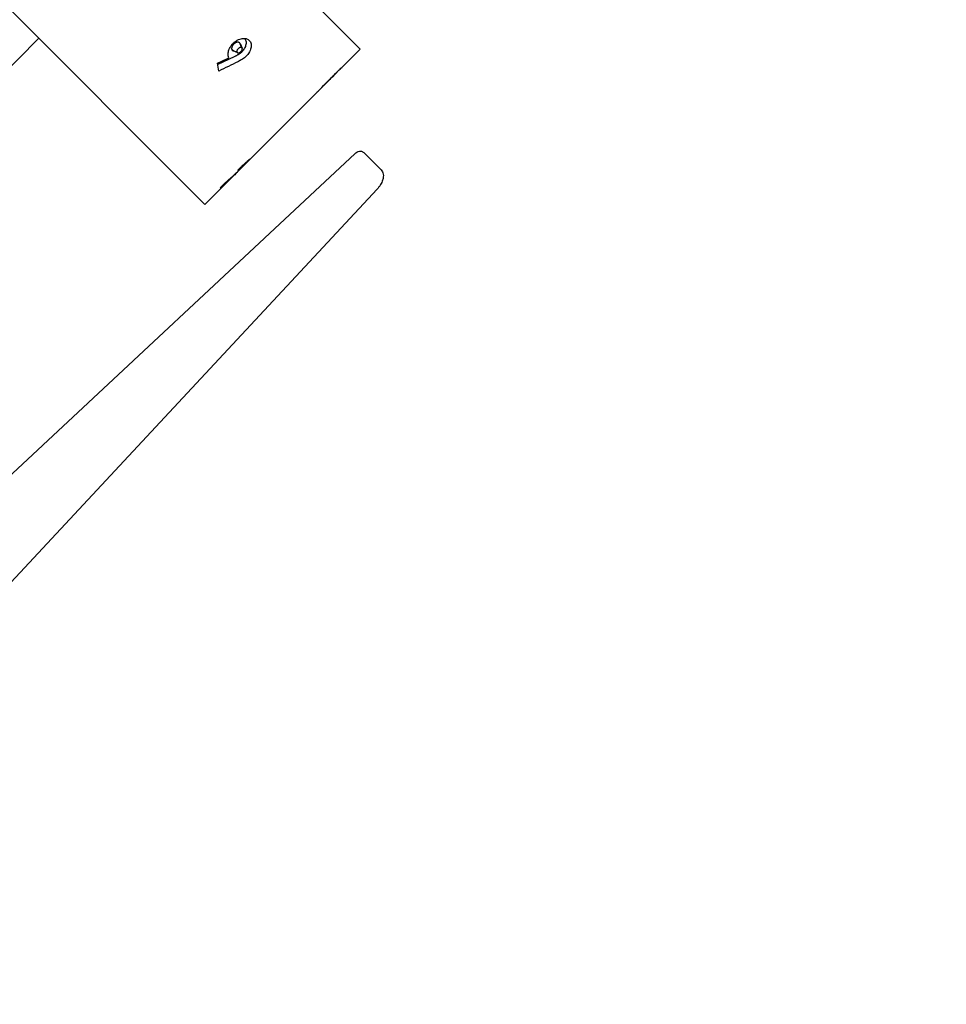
# Model space of a CAD drawing. Header units: inches. Extents: x 1 to 669, y 0 to 417.
# Tile 195 of 256: x 151.02 to 153.64, y 389.21 to 391.99. Entities that reach past the tile are written whole.
import ezdxf

# ---------------------------------------------------------------- set-up
doc = ezdxf.new("R2010")
doc.units = ezdxf.units.IN
doc.header["$LTSCALE"] = 12
doc.header["$MEASUREMENT"] = 0
doc.header["$PDMODE"] = 1
doc.layers.get('Defpoints').update_dxf_attribs({"linetype": 'CONTINUOUS'})
doc.layers.add('D', color=2, linetype='CONTINUOUS')
doc.layers.add('Q', color=4, linetype='CONTINUOUS')
doc.styles.get("Standard").update_dxf_attribs({"font": 'SIMPLEX.SHX', "width": 0.875})
doc.dimstyles.new('STANDARD$0', dxfattribs={"dimscale": 32, "dimtxt": 0.09375, "dimasz": 0.0625, "dimexe": 0.03125, "dimexo": 0.03125, "dimgap": 0.03125, "dimtad": 1, "dimtih": 1, "dimtoh": 1, "dimdec": 4, "dimzin": 12, "dimdsep": 46, "dimlunit": 5, "dimtxsty": 'Standard', "dimcen": -0.03125, "dimclrd": 256, "dimclre": 256, "dimclrt": 256, "dimadec": 0, "dimazin": 0, "dimtfac": 0.875, "dimtdec": 4, "dimtofl": 0, "dimtmove": 0, "dimatfit": 3, "dimfxl": 1, "dimtolj": 1, "dimtzin": 12, "dimlwd": 13, "dimlwe": 13, "dimarcsym": 0})

# ---------------------------------------------------------------- blocks, each defined once
blk = doc.blocks.new('*D24')
at = {"layer": 'D', "lineweight": 13, "transparency": 16777216}
for p, q in [((121.7396, 407.0897), (174.1585, 407.0897)), ((173.1585, 405.0897), (173.1585, 371.6877)), ((173.1585, 319.1694), (173.1585, 366.6877)), ((121.1511, 317.1694), (174.1585, 317.1694))]:
    blk.add_line(p, q, dxfattribs=at)
at = {"layer": 'D', "transparency": 16777216}
for points in [[(172.8252, 405.0897), (173.4918, 405.0897), (173.1585, 407.0897)], [(172.8252, 319.1694), (173.4918, 319.1694), (173.1585, 317.1694)]]:
    blk.add_solid(points, dxfattribs=at)
at = {"layer": 'Defpoints', "color": 0, "transparency": 16777216}
for p in [(120.7396, 407.0897), (120.1511, 317.1694), (173.1585, 317.1694)]:
    blk.add_point(p, dxfattribs=at)
at = {"layer": 'D', "transparency": 16777216, "insert": (173.1585, 369.1877), "char_height": 3, "attachment_point": 5}
blk.add_mtext('\\A1;90{}{\\C2;%%p1}', dxfattribs=at)

msp = doc.modelspace()

# ---------------------------------------------------------------- linework, layer by layer
at = {"layer": 'Q', "extrusion": (-2.44929e-16, -1, -2.22045e-16)}
for p, q in [((150.77918, 393.10741), (151.98126, 391.90533)), ((150.34078, 392.66901), (151.54286, 391.46693)), ((150.79181, 391.65385), (151.07387, 391.93591)), ((151.6357, 391.89488), (151.62255, 391.90071)), ((151.64254, 391.92106), (151.64837, 391.90791)), ((151.98126, 391.90533), (151.93475, 391.85882)), ((151.62568, 391.88369), (151.57921, 391.86147)), ((151.91561, 391.83985), (151.91552, 391.84001)), ((151.85319, 391.77725), (151.663, 391.58707)), ((150.56452, 390.30281), (151.96742, 391.61105)), ((151.99156, 391.61365), (152.04028, 391.56493)), ((151.65041, 391.57514), (151.64942, 391.57685)), ((151.62424, 391.54831), (151.58824, 391.5124)), ((152.02914, 391.51004), (150.7201, 390.10628)), ((151.58824, 391.5123), (151.54286, 391.46693)), ((151.58704, 391.51499), (151.59795, 391.52591)), ((151.60781, 391.53215), (151.60618, 391.53308))]:
    msp.add_line(p, q, dxfattribs=at)
at = {"layer": 'Q'}
for centre, major_axis, ratio, start_param, end_param in [((149.75785, 393.08633), (3.90317, 1.10762), 0.4396423, -1.2136905, -1.2044163), ((151.30196, 392.46201), (-0.27659, 0.99736), 0.1328195, -2.2760562, -2.2478752), ((151.22652, 392.2729), (0.41082, -0.7115), 0.004517, 0.0473883, 0.0815677), ((150.8273, 391.95345), (-1.03788, -0.19217), 0.6945013, -4.0124464, -3.9752642), ((151.17756, 392.22355), (0.41068, -0.71125), 0.004517, 0.0012125, 0.0844567), ((150.89698, 391.94268), (0.71106, -0.41057), 0.004517, -0.0233344, -0.00121)]:
    msp.add_ellipse(centre, major_axis=major_axis, ratio=ratio, start_param=start_param, end_param=end_param, dxfattribs=at)
at = {"layer": 'Q', "extrusion": (1.10934e-31, 2.22045e-16, -1)}
msp.add_ellipse((151.50504, 392.63119), major_axis=(1.55984, 0.89505), ratio=0.4079709, start_param=1.718762, end_param=1.7526168, dxfattribs=at)
at = {"layer": 'Q', "extrusion": (-2.46519e-32, 2.22045e-16, -1)}
msp.add_ellipse((151.27028, 392.37821), major_axis=(0.28868, 1.05583), ratio=0.6706237, start_param=2.2932659, end_param=2.2972958, dxfattribs=at)
at = {"layer": 'Q'}
for points, knots in [([(151.62294, 391.92175), (151.62474, 391.92349), (151.62681, 391.92549), (151.63258, 391.92959), (151.63523, 391.93112), (151.64341, 391.93471), (151.64806, 391.9354), (151.65554, 391.93599), (151.65879, 391.93523), (151.6647, 391.93324), (151.66697, 391.93114), (151.66829, 391.92991)], [-0.04297154, -0.04297154, -0.04297154, -0.04297154, -0.039187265, -0.039187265, -0.036058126, -0.036058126, -0.029992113, -0.029992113, -0.019746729, -0.019746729, -0.000001, -0.000001, -0.000001, -0.000001]), ([(151.64129, 391.92289), (151.64079, 391.92331), (151.6403, 391.92373), (151.63915, 391.92437), (151.63849, 391.92459), (151.6371, 391.92486), (151.63637, 391.92491), (151.63484, 391.92483), (151.63405, 391.9247), (151.63246, 391.92433), (151.63166, 391.92409), (151.63006, 391.92342), (151.62927, 391.92301), (151.62772, 391.92207), (151.62697, 391.92154), (151.62554, 391.92037), (151.62486, 391.91974), (151.62419, 391.9191)], [0, 0, 0, 0, 0.00007110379, 0.00007110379, 0.00014220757, 0.00014220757, 0.00021331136, 0.00021331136, 0.00028441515, 0.00028441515, 0.00035551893, 0.00035551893, 0.00042662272, 0.00042662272, 0.00049772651, 0.00049772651, 0.00056883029, 0.00056883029, 0.00056883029, 0.00056883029]), ([(151.65492, 391.93566), (151.65522, 391.93533), (151.65552, 391.93499), (151.65626, 391.93405), (151.65667, 391.93343), (151.65778, 391.93146), (151.65838, 391.93005), (151.65915, 391.92697), (151.65932, 391.92531), (151.65928, 391.92187), (151.65907, 391.92008), (151.65834, 391.91647), (151.65783, 391.91464), (151.6565, 391.91099), (151.65567, 391.90916), (151.6537, 391.90559), (151.65255, 391.90384), (151.65064, 391.90133), (151.64997, 391.90051), (151.64857, 391.89893), (151.64783, 391.89816), (151.6471, 391.8974)], [0.0000313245, 0.0000313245, 0.0000313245, 0.0000313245, 0.0000806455, 0.0000806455, 0.000161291, 0.000161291, 0.0003225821, 0.0003225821, 0.0004838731, 0.0004838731, 0.0006451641, 0.0006451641, 0.0008064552, 0.0008064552, 0.0009677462, 0.0009677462, 0.0011290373, 0.0011290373, 0.0012096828, 0.0012096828, 0.0012903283, 0.0012903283, 0.0012903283, 0.0012903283]), ([(151.66829, 391.92991), (151.66955, 391.92857), (151.67049, 391.92754), (151.6723, 391.92418), (151.67308, 391.9224), (151.67391, 391.91815), (151.67422, 391.91504), (151.67285, 391.90747), (151.6716, 391.90271), (151.66543, 391.89144), (151.66234, 391.88817), (151.65939, 391.88513)], [-0.22326479, -0.22326479, -0.22326479, -0.22326479, -0.15371993, -0.15371993, -0.10472571, -0.10472571, -0.06197707, -0.06197707, -0.03230462, -0.03230462, -0.000001, -0.000001, -0.000001, -0.000001]), ([(151.61075, 391.88102), (151.61004, 391.88243), (151.60941, 391.88407), (151.60872, 391.88741), (151.60847, 391.88914), (151.60861, 391.89619), (151.60965, 391.90017), (151.61139, 391.905), (151.61281, 391.90868), (151.61841, 391.91705), (151.62084, 391.91958), (151.62294, 391.92175)], [-0.17275276, -0.17275276, -0.17275276, -0.17275276, -0.13509292, -0.13509292, -0.10615127, -0.10615127, -0.05041193, -0.05041193, -0.02303933, -0.02303933, -0.000001, -0.000001, -0.000001, -0.000001]), ([(151.62419, 391.9191), (151.62355, 391.91842), (151.62292, 391.91774), (151.62175, 391.91631), (151.62121, 391.91556), (151.62027, 391.91402), (151.61988, 391.91323), (151.61922, 391.91163), (151.61895, 391.91082), (151.61858, 391.90924), (151.61848, 391.90845), (151.61843, 391.90693), (151.61848, 391.9062), (151.61878, 391.90483), (151.61903, 391.9042), (151.6197, 391.90307), (151.62012, 391.90258), (151.62054, 391.90209)], [0, 0, 0, 0, 0.0000701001, 0.0000701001, 0.00014020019, 0.00014020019, 0.00021030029, 0.00021030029, 0.00028040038, 0.00028040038, 0.00035050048, 0.00035050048, 0.00042060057, 0.00042060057, 0.00049070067, 0.00049070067, 0.00056080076, 0.00056080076, 0.00056080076, 0.00056080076]), ([(151.63451, 391.89571), (151.63218, 391.89678), (151.62987, 391.89783), (151.6252, 391.89996), (151.62287, 391.90102), (151.62054, 391.90209)], [0.000001, 0.000001, 0.000001, 0.000001, 0.026325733, 0.026325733, 0.052502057, 0.052502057, 0.052502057, 0.052502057]), ([(151.62054, 391.90209), (151.62103, 391.90168), (151.62151, 391.90127), (151.62223, 391.90086), (151.62239, 391.90078), (151.62255, 391.90071)], [0, 0, 0, 0, 0.000069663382, 0.000069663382, 0.00008903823, 0.00008903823, 0.00008903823, 0.00008903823]), ([(151.6471, 391.8974), (151.64631, 391.89663), (151.64552, 391.89587), (151.64387, 391.89444), (151.64302, 391.89375), (151.6413, 391.89243), (151.64042, 391.8918), (151.63863, 391.8906), (151.63773, 391.89004), (151.63589, 391.88899), (151.63497, 391.88848), (151.63313, 391.88747), (151.6322, 391.88698), (151.63034, 391.88602), (151.62941, 391.88554), (151.62755, 391.8846), (151.62662, 391.88415), (151.62568, 391.88369)], [0, 0, 0, 0, 0.00008350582, 0.00008350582, 0.00016701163, 0.00016701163, 0.00025051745, 0.00025051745, 0.00033402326, 0.00033402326, 0.00041752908, 0.00041752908, 0.00050103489, 0.00050103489, 0.00058454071, 0.00058454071, 0.00066804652, 0.00066804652, 0.00066804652, 0.00066804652]), ([(151.63698, 391.90632), (151.63607, 391.90535), (151.63554, 391.90475), (151.63459, 391.9034), (151.63423, 391.90274), (151.63336, 391.90064), (151.63325, 391.89964), (151.63319, 391.89814), (151.63336, 391.89758), (151.63365, 391.89679), (151.63393, 391.8964), (151.63451, 391.89571)], [-0.021216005, -0.021216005, -0.021216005, -0.021216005, -0.019623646, -0.019623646, -0.018050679, -0.018050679, -0.014971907, -0.014971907, -0.009836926, -0.009836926, -0.000001, -0.000001, -0.000001, -0.000001]), ([(151.63451, 391.89571), (151.63518, 391.89516), (151.63556, 391.89489), (151.63675, 391.89455), (151.63744, 391.89457), (151.63899, 391.89476), (151.63998, 391.89506), (151.64163, 391.89588), (151.64226, 391.89626), (151.64337, 391.89709), (151.64385, 391.89753), (151.64477, 391.8984)], [-0.058075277, -0.058075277, -0.058075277, -0.058075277, -0.04863477, -0.04863477, -0.037616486, -0.037616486, -0.019960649, -0.019960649, -0.009668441, -0.009668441, -0.000001, -0.000001, -0.000001, -0.000001]), ([(151.64766, 391.90893), (151.64749, 391.90907), (151.64732, 391.90921), (151.64715, 391.90934), (151.64701, 391.90945), (151.64685, 391.90956), (151.6467, 391.90964), (151.64651, 391.90975), (151.64628, 391.90984), (151.64605, 391.90991), (151.64592, 391.90995), (151.64579, 391.90998), (151.64565, 391.91), (151.64548, 391.91004), (151.6453, 391.91006), (151.64513, 391.91008), (151.64488, 391.9101), (151.64464, 391.91011), (151.64439, 391.91009), (151.64399, 391.91007), (151.64354, 391.91001), (151.64312, 391.90992), (151.64272, 391.90984), (151.64231, 391.90974), (151.6419, 391.90961), (151.64172, 391.90955), (151.64153, 391.90948), (151.64136, 391.9094), (151.64117, 391.90933), (151.64098, 391.90924), (151.6408, 391.90915), (151.6405, 391.909), (151.64018, 391.90883), (151.63987, 391.90864), (151.63945, 391.90839), (151.63907, 391.90813), (151.63868, 391.90783), (151.63825, 391.90749), (151.63786, 391.90714), (151.63745, 391.90676), (151.63729, 391.90662), (151.63714, 391.90647), (151.63698, 391.90632)], [0.00000793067, 0.00000793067, 0.00000793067, 0.00000793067, 0.00003174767, 0.00003174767, 0.00003174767, 0.00005127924, 0.00005127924, 0.00005127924, 0.00007600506, 0.00007600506, 0.00007600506, 0.00008979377, 0.00008979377, 0.00008979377, 0.00010734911, 0.00010734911, 0.00010734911, 0.00013142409, 0.00013142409, 0.00013142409, 0.00016938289, 0.00016938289, 0.00016938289, 0.00020558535, 0.00020558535, 0.00020558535, 0.00022179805, 0.00022179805, 0.00022179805, 0.0002382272, 0.0002382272, 0.0002382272, 0.00026597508, 0.00026597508, 0.00026597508, 0.00030422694, 0.00030422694, 0.00030422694, 0.00034594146, 0.00034594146, 0.00034594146, 0.00036222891, 0.00036222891, 0.00036222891, 0.00036222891]), ([(151.64766, 391.90893), (151.64659, 391.91126), (151.64553, 391.91358), (151.6434, 391.91825), (151.64248, 391.92027), (151.64129, 391.92289)], [0.000001, 0.000001, 0.000001, 0.000001, 0.02632192, 0.02632192, 0.052742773, 0.052742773, 0.052742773, 0.052742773]), ([(151.64254, 391.92106), (151.6425, 391.92115), (151.64245, 391.92124), (151.64211, 391.92191), (151.6417, 391.9224), (151.64129, 391.92289)], [0.000472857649, 0.000472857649, 0.000472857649, 0.000472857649, 0.000483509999, 0.000483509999, 0.000552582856, 0.000552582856, 0.000552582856, 0.000552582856]), ([(151.64477, 391.8984), (151.64518, 391.89883), (151.64564, 391.89932), (151.64601, 391.89976), (151.64636, 391.90017), (151.64666, 391.90056), (151.64695, 391.90101), (151.64732, 391.90157), (151.64765, 391.90218), (151.64789, 391.90275), (151.64806, 391.90313), (151.64819, 391.90351), (151.64831, 391.9039), (151.6485, 391.90457), (151.64862, 391.90524), (151.64865, 391.90588), (151.64867, 391.90617), (151.64867, 391.90645), (151.64865, 391.90673), (151.64864, 391.90684), (151.64862, 391.90694), (151.64861, 391.90704), (151.64857, 391.9073), (151.64851, 391.90755), (151.64842, 391.90778), (151.6483, 391.90811), (151.64811, 391.90836), (151.6479, 391.90863), (151.64782, 391.90873), (151.64774, 391.90883), (151.64766, 391.90893)], [0.00000580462, 0.00000580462, 0.00000580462, 0.00000580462, 0.0000511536, 0.0000511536, 0.0000511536, 0.00009283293, 0.00009283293, 0.00009283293, 0.00014490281, 0.00014490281, 0.00014490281, 0.00017986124, 0.00017986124, 0.00017986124, 0.00023993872, 0.00023993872, 0.00023993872, 0.00026688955, 0.00026688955, 0.00026688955, 0.00027734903, 0.00027734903, 0.00027734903, 0.00030340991, 0.00030340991, 0.00030340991, 0.00033993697, 0.00033993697, 0.00033993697, 0.00035391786, 0.00035391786, 0.00035391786, 0.00035391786]), ([(151.65939, 391.88513), (151.65671, 391.8825), (151.65404, 391.87998), (151.64799, 391.87618), (151.64701, 391.8756), (151.64153, 391.87248), (151.6388, 391.87111), (151.63624, 391.86982)], [-0.077389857, -0.077389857, -0.077389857, -0.077389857, -0.030978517, -0.030978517, -0.023171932, -0.023171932, -0.000001, -0.000001, -0.000001, -0.000001]), ([(151.89299, 391.81763), (151.89811, 391.82275), (151.90461, 391.82924), (151.91874, 391.8432), (151.92126, 391.84565), (151.9246, 391.84891)], [-0.086398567, -0.086398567, -0.086398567, -0.086398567, -0.041518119, -0.041518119, -0.000001, -0.000001, -0.000001, -0.000001]), ([(151.9246, 391.84891), (151.92623, 391.85049), (151.92767, 391.8519), (151.93114, 391.85527), (151.93235, 391.85645), (151.9338, 391.85788), (151.93432, 391.85839), (151.93475, 391.85882)], [-0.063992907, -0.063992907, -0.063992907, -0.063992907, -0.051796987, -0.051796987, -0.038413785, -0.038413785, -0.029188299, -0.029188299, -0.029188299, -0.029188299]), ([(151.85319, 391.77725), (151.85372, 391.77779), (151.85461, 391.77869), (151.85744, 391.78159), (151.85929, 391.7835), (151.86653, 391.79094), (151.87074, 391.79523), (151.88014, 391.80477), (151.88747, 391.81211), (151.89299, 391.81763)], [-0.1007169, -0.1007169, -0.1007169, -0.1007169, -0.0867008, -0.0867008, -0.07514542, -0.07514542, -0.0594603, -0.0594603, -0.000001, -0.000001, -0.000001, -0.000001]), ([(151.89313, 391.8172), (151.88987, 391.81394), (151.88466, 391.80874), (151.87934, 391.80342), (151.87785, 391.80194), (151.87578, 391.79988), (151.87483, 391.79894), (151.87359, 391.79773), (151.87306, 391.79721), (151.8723, 391.79649), (151.87224, 391.79646), (151.87221, 391.79644)], [-0.054358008, -0.054358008, -0.054358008, -0.054358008, -0.025697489, -0.025697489, -0.018155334, -0.018155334, -0.012132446, -0.012132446, -0.006786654, -0.006786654, -0.000001, -0.000001, -0.000001, -0.000001]), ([(151.91561, 391.83985), (151.91559, 391.8398), (151.91555, 391.83975), (151.91508, 391.83924), (151.91476, 391.8389), (151.91375, 391.83787), (151.9135, 391.83761), (151.91269, 391.8368), (151.91228, 391.83638), (151.90829, 391.83237), (151.90719, 391.83127), (151.90118, 391.82525), (151.8964, 391.82048), (151.89313, 391.8172)], [-0.14433582, -0.14433582, -0.14433582, -0.14433582, -0.10597791, -0.10597791, -0.08879537, -0.08879537, -0.08091388, -0.08091388, -0.04851369, -0.04851369, -0.03530667, -0.03530667, -0.000001, -0.000001, -0.000001, -0.000001]), ([(151.63623, 391.56392), (151.63653, 391.56422), (151.63937, 391.56703), (151.64286, 391.57049), (151.6442, 391.5718), (151.64873, 391.5762), (151.65182, 391.57916), (151.65882, 391.58568), (151.66153, 391.58809), (151.66651, 391.59243), (151.66796, 391.59359), (151.66922, 391.59455), (151.66948, 391.59474), (151.67058, 391.59552), (151.67074, 391.59551), (151.67084, 391.59551)], [-0.052941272, -0.052941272, -0.052941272, -0.052941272, -0.051367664, -0.051367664, -0.048659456, -0.048659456, -0.041480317, -0.041480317, -0.032246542, -0.032246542, -0.019729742, -0.019729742, -0.015618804, -0.015618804, -0.000001, -0.000001, -0.000001, -0.000001]), ([(151.67084, 391.59551), (151.67085, 391.59547), (151.67087, 391.59541), (151.67072, 391.59515), (151.67058, 391.59495), (151.66951, 391.5937), (151.66844, 391.59258), (151.66572, 391.58979), (151.66365, 391.5877), (151.65859, 391.58267), (151.65627, 391.58037), (151.64979, 391.57393), (151.64756, 391.5717), (151.64544, 391.56959)], [-0.26318683, -0.26318683, -0.26318683, -0.26318683, -0.18678979, -0.18678979, -0.14814273, -0.14814273, -0.09203725, -0.09203725, -0.0442405, -0.0442405, -0.02278286, -0.02278286, -0.000001, -0.000001, -0.000001, -0.000001]), ([(151.96742, 391.61105), (151.96869, 391.61223), (151.97008, 391.6133), (151.97296, 391.6151), (151.97446, 391.61585), (151.97803, 391.61711), (151.98018, 391.61753), (151.98335, 391.61745), (151.9844, 391.61732), (151.98644, 391.61683), (151.98744, 391.61646), (151.98954, 391.61537), (151.99063, 391.61458), (151.99156, 391.61365)], [0, 0, 0, 0, 0.005207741, 0.005207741, 0.010189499, 0.010189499, 0.016553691, 0.016553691, 0.019696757, 0.019696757, 0.022843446, 0.022843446, 0.026795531, 0.026795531, 0.026795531, 0.026795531]), ([(151.64544, 391.56959), (151.64203, 391.56617), (151.63905, 391.56318), (151.62856, 391.55263), (151.62473, 391.54879), (151.6217, 391.54577), (151.61954, 391.54361), (151.61398, 391.53814), (151.6119, 391.53611), (151.61057, 391.53482)], [-0.11282723, -0.11282723, -0.11282723, -0.11282723, -0.07493107, -0.07493107, -0.04108632, -0.04108632, -0.01878273, -0.01878273, -0.000001, -0.000001, -0.000001, -0.000001]), ([(151.62374, 391.54893), (151.62955, 391.5543), (151.63341, 391.55798), (151.64138, 391.56578), (151.64325, 391.56764), (151.64439, 391.56878)], [-0.032200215, -0.032200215, -0.032200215, -0.032200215, -0.012315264, -0.012315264, -0.000001, -0.000001, -0.000001, -0.000001]), ([(151.65041, 391.57514), (151.65038, 391.57514), (151.65032, 391.57514), (151.64984, 391.57474), (151.64974, 391.57465), (151.64927, 391.57423), (151.64878, 391.57378), (151.64774, 391.57281), (151.64687, 391.572), (151.6452, 391.57038), (151.64376, 391.56899), (151.64121, 391.56645), (151.64073, 391.56598), (151.63703, 391.56229)], [-7.010491, -7.010491, -7.010491, -7.010491, -3.8399926, -3.8399926, -3.172575, -3.172575, -1.5699543, -1.5699543, -0.217145, -0.217145, -0.0398934, -0.0398934, -0.000001, -0.000001, -0.000001, -0.000001]), ([(151.64439, 391.56878), (151.64542, 391.56981), (151.64609, 391.57048), (151.64773, 391.57216), (151.64828, 391.57273), (151.64933, 391.57383), (151.64974, 391.57427), (151.65033, 391.57494), (151.65038, 391.57504), (151.65041, 391.57514)], [-0.043892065, -0.043892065, -0.043892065, -0.043892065, -0.031257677, -0.031257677, -0.021132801, -0.021132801, -0.011440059, -0.011440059, -0.000001, -0.000001, -0.000001, -0.000001]), ([(152.04028, 391.56493), (152.04186, 391.56336), (152.04318, 391.5615), (152.04522, 391.55748), (152.04594, 391.55525), (152.04682, 391.55045), (152.04691, 391.54781), (152.04647, 391.54194), (152.04575, 391.53868), (152.04334, 391.53121), (152.04136, 391.52704), (152.03762, 391.52079), (152.03609, 391.51853), (152.03279, 391.51417), (152.03101, 391.51206), (152.02914, 391.51004)], [0, 0, 0, 0, 0.006672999, 0.006672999, 0.013545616, 0.013545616, 0.021325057, 0.021325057, 0.031207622, 0.031207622, 0.04487819, 0.04487819, 0.053041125, 0.053041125, 0.061298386, 0.061298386, 0.061298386, 0.061298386])]:
    msp.add_open_spline(points, degree=3, knots=knots, dxfattribs=at)
for points in [[(151.61075, 391.88102), (151.61018, 391.8824), (151.60966, 391.88379), (151.6092, 391.88519)], [(151.87221, 391.79644), (151.87215, 391.79648), (151.87209, 391.79651), (151.87204, 391.79654)]]:
    msp.add_open_spline(points, degree=3, dxfattribs=at)

# ---------------------------------------------------------------- dimensions: what is measured, and where the dimension line sits
at = {"layer": 'D'}
dim = msp.add_linear_dim(base=(173.15851, 317.16945), p1=(120.7396, 407.08975), p2=(120.1511, 317.16945), angle=90, text='<>{}{\\C2;%%p1}', dimstyle='STANDARD$0', override={"dimdec": 1, "dimtp": 1, "dimtm": 1, "dimarcsym": 1}, dxfattribs=at)
dim.commit()
dim.dimension.update_dxf_attribs({"geometry": '*D24', "text_midpoint": (173.15851, 369.18774), "dimtype": 160})

doc.saveas('drawing.dxf')
